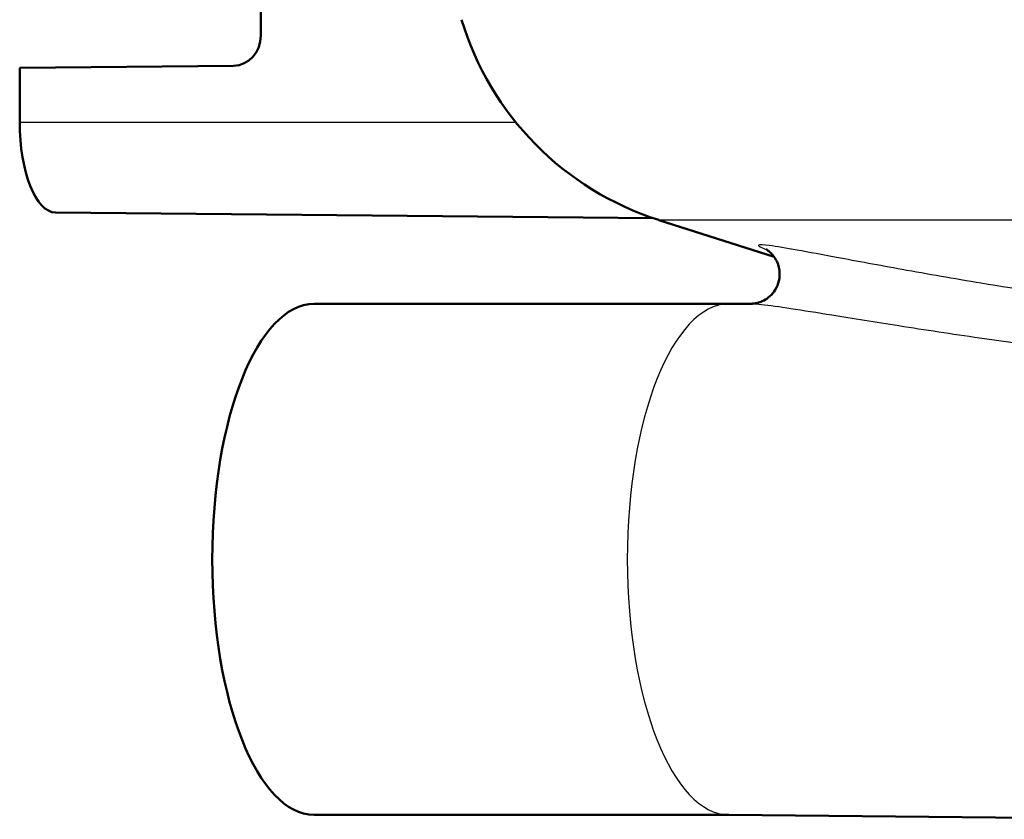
# Model space of a CAD drawing. Header units: millimetres. Extents: x 100 to 2000, y 93 to 4053.
# Tile 6 of 26: x 849 to 882, y 1503 to 1529. Entities that reach past the tile are written whole.
import ezdxf

# ---------------------------------------------------------------- set-up
doc = ezdxf.new("R2010")
doc.units = ezdxf.units.MM
doc.header["$LTSCALE"] = 10
doc.layers.add('Visible Edges(ISO)', color=7, linetype='Continuous', lineweight=50)
doc.layers.add('Visible Tangent Edges(ISO)', color=7, linetype='Continuous', lineweight=25)

msp = doc.modelspace()

# ---------------------------------------------------------------- linework, layer by layer
at = {"layer": 'Visible Edges(ISO)'}
for p, q in [((856.866, 1534.234), (856.866, 1528.969)), ((855.96, 1527.969), (848.871, 1527.902)), ((848.871, 1526.102), (848.871, 1527.902)), ((850.061, 1523.102), (869.878, 1522.913)), ((873.876, 1521.638), (870.056, 1522.854)), ((872.381, 1520.072), (858.629, 1520.072)), ((872.374, 1520.072), (873.147, 1520.08)), ((872.381, 1503.131), (858.629, 1503.131)), ((872.374, 1503.131), (888.019, 1502.982))]:
    msp.add_line(p, q, dxfattribs=at)
msp.add_arc((873.092, 1532.383), 10, 196.7756, 252.3291, dxfattribs=at)
for centre, major_axis, ratio, start_param, end_param in [((855.952, 1528.969), (0, 1), 0.91374, 3.150319, 4.712389), ((850.066, 1526.102), (0, -3), 0.398389, 4.712389, 6.279395), ((858.629, 1511.602), (0, -8.471), 0.398389, 3.141593, 6.283185)]:
    msp.add_ellipse(centre, major_axis=major_axis, ratio=ratio, start_param=start_param, end_param=end_param, dxfattribs=at)
msp.add_open_spline([(873.61, 1521.881), (873.61, 1521.881), (873.61, 1521.881), (873.611, 1521.881), (873.614, 1521.879), (873.633, 1521.868), (873.652, 1521.857), (873.709, 1521.814), (873.737, 1521.792), (873.811, 1521.72), (873.854, 1521.674), (873.951, 1521.525), (874.007, 1521.423), (874.063, 1521.173), (874.072, 1521.047), (874.038, 1520.811), (874.004, 1520.705), (873.909, 1520.517), (873.849, 1520.438), (873.719, 1520.301), (873.65, 1520.251), (873.513, 1520.168), (873.451, 1520.144), (873.348, 1520.108), (873.308, 1520.1), (873.242, 1520.087), (873.218, 1520.084), (873.176, 1520.08), (873.161, 1520.08), (873.15, 1520.08), (873.148, 1520.08), (873.147, 1520.08)], degree=3, knots=[0.8795022, 0.8795022, 0.8795022, 0.8795022, 0.8808333, 0.8808333, 0.893899, 0.893899, 0.9127412, 0.9127412, 0.9246236, 0.9246236, 0.9352636, 0.9352636, 0.9451209, 0.9451209, 0.9519625, 0.9519625, 0.9575471, 0.9575471, 0.9633435, 0.9633435, 0.9704894, 0.9704894, 0.9799477, 0.9799477, 0.9906524, 0.9906524, 1.0022274, 1.0022274, 1.0171774, 1.0171774, 1.0198696, 1.0198696, 1.0198696, 1.0198696], dxfattribs=at)
at = {"layer": 'Visible Tangent Edges(ISO)'}
for p, q in [((848.871, 1526.102), (865.311, 1526.102)), ((950.949, 1522.854), (870.056, 1522.854))]:
    msp.add_line(p, q, dxfattribs=at)
msp.add_ellipse((872.387, 1511.602), major_axis=(0, 8.471), ratio=0.398389, start_param=0.00379, end_param=3.137802, dxfattribs=at)
for points, knots in [([(888.04, 1519.749), (886.874, 1519.875), (885.723, 1520.017), (883.279, 1520.353), (881.991, 1520.551), (879.844, 1520.907), (878.965, 1521.061), (877.362, 1521.35), (876.63, 1521.487), (875.481, 1521.701), (875.036, 1521.784), (874.281, 1521.92), (873.959, 1521.975), (873.53, 1522.032), (873.391, 1522.043), (873.342, 1521.999), (873.434, 1521.945), (873.653, 1521.855)], [-3.055679, -3.055679, -3.055679, -3.055679, -2.646301, -2.646301, -2.171167, -2.171167, -1.827711, -1.827711, -1.51945, -1.51945, -1.306979, -1.306979, -1.11653, -1.11653, -0.965789, -0.965789, -0.823002, -0.823002, -0.823002, -0.823002]), ([(873.146, 1520.08), (873.221, 1520.081), (873.332, 1520.072), (873.723, 1520.029), (874.062, 1519.98), (874.85, 1519.86), (875.31, 1519.786), (876.493, 1519.596), (877.243, 1519.474), (878.88, 1519.217), (879.775, 1519.08), (881.959, 1518.764), (883.266, 1518.588), (885.744, 1518.289), (886.911, 1518.162), (888.091, 1518.05)], [1.01987, 1.01987, 1.01987, 1.01987, 1.11653, 1.11653, 1.306979, 1.306979, 1.51945, 1.51945, 1.827711, 1.827711, 2.171167, 2.171167, 2.646301, 2.646301, 3.055679, 3.055679, 3.055679, 3.055679])]:
    msp.add_open_spline(points, degree=3, knots=knots, dxfattribs=at)

doc.saveas('drawing.dxf')
